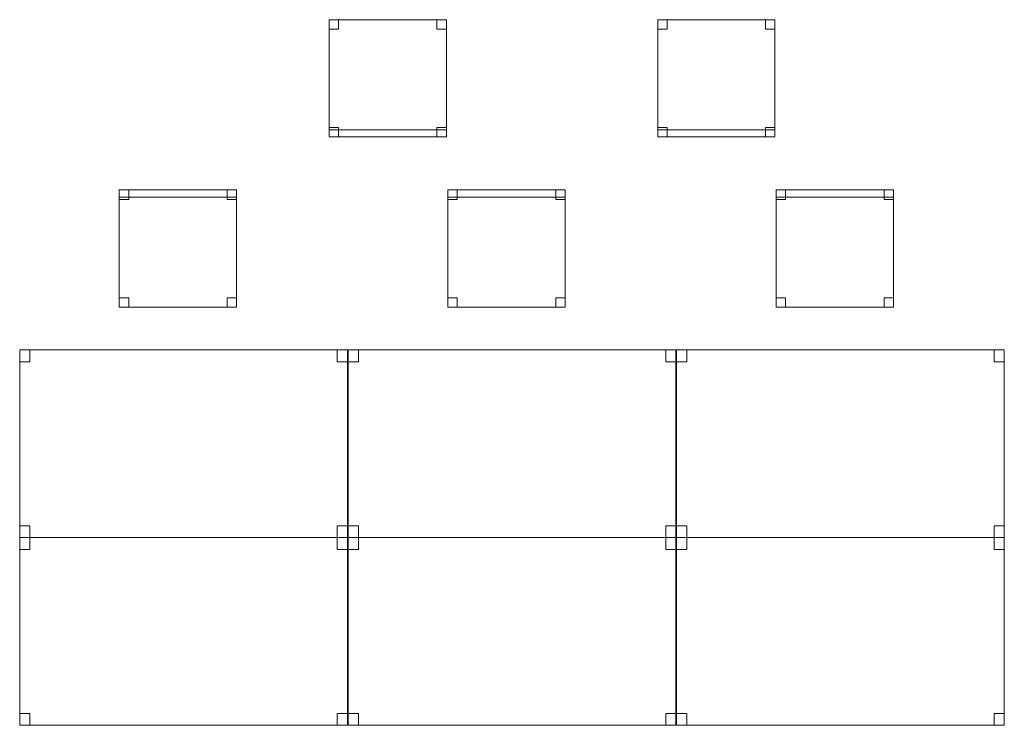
# Model space of a CAD drawing. Header units: metres. Extents: x 397.7 to 427.5, y 12.5 to 28.4.
# Tile 10 of 132: x 406 to 410.2, y 15.3 to 18.3. Entities that reach past the tile are written whole.
import ezdxf

# ---------------------------------------------------------------- set-up
doc = ezdxf.new("R2010")
doc.units = ezdxf.units.M
doc.layers.add('02_MOBILIARIO', color=7, linetype='Continuous', lineweight=18)
doc.layers.add('A-DETL-____-MBND', color=7, linetype='Continuous', lineweight=18)

# ---------------------------------------------------------------- blocks, each defined once
blk = doc.blocks.new('Family - Taula 140X80_P4-153977-07_CLI_AIGUA_P4')
at = {"layer": 'A-DETL-____-MBND', "color": 253, "true_color": 0xaaaaaa}
for p, q in [((0, 0.7501), (0, 0.8001)), ((0, 0.8001), (0.0437, 0.8001)), ((0.0437, 0.8001), (0, 0.8001)), ((0, 0.8001), (0, 0.7501)), ((0, 0), (0, 0.8001)), ((0, 0.8001), (1.3973, 0.8001)), ((1.3973, 0.8001), (0, 0.8001)), ((0, 0.8001), (0, 0)), ((0.0437, 0.8001), (0.0437, 0.7501)), ((0.0437, 0.7501), (0.0437, 0.8001)), ((1.3536, 0.7501), (1.3536, 0.8001)), ((1.3536, 0.8001), (1.3973, 0.8001)), ((1.3973, 0.8001), (1.3536, 0.8001)), ((1.3536, 0.8001), (1.3536, 0.7501)), ((1.3973, 0.8001), (1.3973, 0.7501)), ((1.3973, 0.7501), (1.3973, 0.8001)), ((1.3973, 0.8001), (1.3973, 0)), ((1.3973, 0), (1.3973, 0.8001)), ((0.0437, 0.7501), (0, 0.7501)), ((0, 0.7501), (0.0437, 0.7501)), ((1.3973, 0.7501), (1.3536, 0.7501)), ((1.3536, 0.7501), (1.3973, 0.7501)), ((0, 0), (0, 0.05)), ((0, 0.05), (0.0437, 0.05)), ((0.0437, 0.05), (0, 0.05)), ((0, 0.05), (0, 0)), ((0.0437, 0.05), (0.0437, 0)), ((0.0437, 0), (0.0437, 0.05)), ((1.3536, 0), (1.3536, 0.05)), ((1.3536, 0.05), (1.3973, 0.05)), ((1.3973, 0.05), (1.3536, 0.05)), ((1.3536, 0.05), (1.3536, 0)), ((1.3973, 0.05), (1.3973, 0)), ((1.3973, 0), (1.3973, 0.05)), ((0.0437, 0), (0, 0)), ((0, 0), (0.0437, 0)), ((1.3973, 0), (0, 0)), ((0, 0), (1.3973, 0)), ((1.3973, 0), (1.3536, 0)), ((1.3536, 0), (1.3973, 0))]:
    blk.add_line(p, q, dxfattribs=at)
blk = doc.blocks.new('Family - Taula 140X80_P4-154013-07_CLI_AIGUA_P4')
at = {"layer": 'A-DETL-____-MBND', "color": 253, "true_color": 0xaaaaaa}
for p, q in [((0, 0.8001), (1.3973, 0.8001)), ((0, 0), (0, 0.8001)), ((1.3973, 0.8001), (0, 0.8001)), ((0, 0.8001), (0, 0)), ((0, 0.8001), (0.0437, 0.8001)), ((0, 0.7501), (0, 0.8001)), ((0.0437, 0.8001), (0, 0.8001)), ((0, 0.8001), (0, 0.7501)), ((0.0437, 0.8001), (0.0437, 0.7501)), ((0.0437, 0.7501), (0.0437, 0.8001)), ((1.3536, 0.8001), (1.3973, 0.8001)), ((1.3536, 0.7501), (1.3536, 0.8001)), ((1.3973, 0.8001), (1.3536, 0.8001)), ((1.3536, 0.8001), (1.3536, 0.7501)), ((1.3973, 0.8001), (1.3973, 0)), ((1.3973, 0), (1.3973, 0.8001)), ((1.3973, 0.8001), (1.3973, 0.7501)), ((1.3973, 0.7501), (1.3973, 0.8001)), ((0.0437, 0.7501), (0, 0.7501)), ((0, 0.7501), (0.0437, 0.7501)), ((1.3973, 0.7501), (1.3536, 0.7501)), ((1.3536, 0.7501), (1.3973, 0.7501)), ((0, 0.05), (0.0437, 0.05)), ((0, 0), (0, 0.05)), ((0.0437, 0.05), (0, 0.05)), ((0, 0.05), (0, 0)), ((0.0437, 0.05), (0.0437, 0)), ((0.0437, 0), (0.0437, 0.05)), ((1.3536, 0.05), (1.3973, 0.05)), ((1.3536, 0), (1.3536, 0.05)), ((1.3973, 0.05), (1.3536, 0.05)), ((1.3536, 0.05), (1.3536, 0)), ((1.3973, 0.05), (1.3973, 0)), ((1.3973, 0), (1.3973, 0.05)), ((0, 0), (1.3973, 0)), ((0.0437, 0), (0, 0)), ((0, 0), (0.0437, 0)), ((1.3973, 0), (1.3536, 0)), ((1.3536, 0), (1.3973, 0)), ((1.3973, 0), (0, 0))]:
    blk.add_line(p, q, dxfattribs=at)
blk = doc.blocks.new('Family - Cadira d_Oficina_P4-154072-07_CLI_AIGUA_P4')
at = {"layer": 'A-DETL-____-MBND', "color": 253, "true_color": 0xaaaaaa}
for p, q in [((0, 0.47), (0, 0.5)), ((0, 0.5), (0.5, 0.5)), ((0.5, 0.5), (0, 0.5)), ((0, 0.5), (0, 0.47)), ((0, 0), (0, 0.5)), ((0, 0.5), (0.5, 0.5)), ((0.5, 0.5), (0, 0.5)), ((0, 0.5), (0, 0)), ((0, 0.46), (0, 0.5)), ((0, 0.5), (0.04, 0.5)), ((0.04, 0.5), (0, 0.5)), ((0, 0.5), (0, 0.46)), ((0.5, 0.47), (0, 0.47)), ((0, 0.47), (0.5, 0.47)), ((0.04, 0.5), (0.04, 0.46)), ((0.04, 0.46), (0.04, 0.5)), ((0.46, 0.46), (0.46, 0.5)), ((0.46, 0.5), (0.5, 0.5)), ((0.5, 0.5), (0.46, 0.5)), ((0.46, 0.5), (0.46, 0.46)), ((0.5, 0.5), (0.5, 0.47)), ((0.5, 0.47), (0.5, 0.5)), ((0.5, 0.5), (0.5, 0)), ((0.5, 0), (0.5, 0.5)), ((0.5, 0.5), (0.5, 0.46)), ((0.5, 0.46), (0.5, 0.5)), ((0.04, 0.46), (0, 0.46)), ((0, 0.46), (0.04, 0.46)), ((0.5, 0.46), (0.46, 0.46)), ((0.46, 0.46), (0.5, 0.46)), ((0, 0), (0, 0.04)), ((0, 0.04), (0.04, 0.04)), ((0.04, 0.04), (0, 0.04)), ((0, 0.04), (0, 0)), ((0.04, 0), (0, 0)), ((0, 0), (0.04, 0)), ((0.5, 0), (0, 0)), ((0, 0), (0.5, 0)), ((0.04, 0.04), (0.04, 0)), ((0.04, 0), (0.04, 0.04)), ((0.46, 0), (0.46, 0.04)), ((0.46, 0.04), (0.5, 0.04)), ((0.5, 0.04), (0.46, 0.04)), ((0.46, 0.04), (0.46, 0)), ((0.5, 0), (0.46, 0)), ((0.46, 0), (0.5, 0)), ((0.5, 0.04), (0.5, 0)), ((0.5, 0), (0.5, 0.04))]:
    blk.add_line(p, q, dxfattribs=at)
blk = doc.blocks.new('Family - Taula 140X80_P4-154089-07_CLI_AIGUA_P4')
at = {"layer": 'A-DETL-____-MBND', "color": 253, "true_color": 0xaaaaaa}
for p, q in [((0, 0.8001), (0.0437, 0.8001)), ((0, 0.7501), (0, 0.8001)), ((0.0437, 0.8001), (0, 0.8001)), ((0, 0.8001), (0, 0.7501)), ((0, 0.8001), (1.3973, 0.8001)), ((0, 0), (0, 0.8001)), ((1.3973, 0.8001), (0, 0.8001)), ((0, 0.8001), (0, 0)), ((0.0437, 0.8001), (0.0437, 0.7501)), ((0.0437, 0.7501), (0.0437, 0.8001)), ((1.3536, 0.8001), (1.3973, 0.8001)), ((1.3536, 0.7501), (1.3536, 0.8001)), ((1.3973, 0.8001), (1.3536, 0.8001)), ((1.3536, 0.8001), (1.3536, 0.7501)), ((1.3973, 0.8001), (1.3973, 0)), ((1.3973, 0), (1.3973, 0.8001)), ((1.3973, 0.8001), (1.3973, 0.7501)), ((1.3973, 0.7501), (1.3973, 0.8001)), ((0.0437, 0.7501), (0, 0.7501)), ((0, 0.7501), (0.0437, 0.7501)), ((1.3973, 0.7501), (1.3536, 0.7501)), ((1.3536, 0.7501), (1.3973, 0.7501)), ((0, 0.05), (0.0437, 0.05)), ((0, 0), (0, 0.05)), ((0.0437, 0.05), (0, 0.05)), ((0, 0.05), (0, 0)), ((0.0437, 0.05), (0.0437, 0)), ((0.0437, 0), (0.0437, 0.05)), ((1.3536, 0.05), (1.3973, 0.05)), ((1.3536, 0), (1.3536, 0.05)), ((1.3973, 0.05), (1.3536, 0.05)), ((1.3536, 0.05), (1.3536, 0)), ((1.3973, 0.05), (1.3973, 0)), ((1.3973, 0), (1.3973, 0.05)), ((0, 0), (1.3973, 0)), ((0.0437, 0), (0, 0)), ((0, 0), (0.0437, 0)), ((1.3973, 0), (1.3536, 0)), ((1.3536, 0), (1.3973, 0)), ((1.3973, 0), (0, 0))]:
    blk.add_line(p, q, dxfattribs=at)
blk = doc.blocks.new('Family - Taula 140X80_P4-154098-07_CLI_AIGUA_P4')
at = {"layer": 'A-DETL-____-MBND', "color": 253, "true_color": 0xaaaaaa}
for p, q in [((0, 0.8001), (0.0437, 0.8001)), ((0, 0.7501), (0, 0.8001)), ((0.0437, 0.8001), (0, 0.8001)), ((0, 0.8001), (0, 0.7501)), ((0, 0.8001), (1.3973, 0.8001)), ((0, 0), (0, 0.8001)), ((1.3973, 0.8001), (0, 0.8001)), ((0, 0.8001), (0, 0)), ((0.0437, 0.8001), (0.0437, 0.7501)), ((0.0437, 0.7501), (0.0437, 0.8001)), ((1.3536, 0.8001), (1.3973, 0.8001)), ((1.3536, 0.7501), (1.3536, 0.8001)), ((1.3973, 0.8001), (1.3536, 0.8001)), ((1.3536, 0.8001), (1.3536, 0.7501)), ((1.3973, 0.8001), (1.3973, 0.7501)), ((1.3973, 0.7501), (1.3973, 0.8001)), ((1.3973, 0.8001), (1.3973, 0)), ((1.3973, 0), (1.3973, 0.8001)), ((0.0437, 0.7501), (0, 0.7501)), ((0, 0.7501), (0.0437, 0.7501)), ((1.3973, 0.7501), (1.3536, 0.7501)), ((1.3536, 0.7501), (1.3973, 0.7501)), ((0, 0.05), (0.0437, 0.05)), ((0, 0), (0, 0.05)), ((0.0437, 0.05), (0, 0.05)), ((0, 0.05), (0, 0)), ((0.0437, 0.05), (0.0437, 0)), ((0.0437, 0), (0.0437, 0.05)), ((1.3536, 0.05), (1.3973, 0.05)), ((1.3536, 0), (1.3536, 0.05)), ((1.3973, 0.05), (1.3536, 0.05)), ((1.3536, 0.05), (1.3536, 0)), ((1.3973, 0.05), (1.3973, 0)), ((1.3973, 0), (1.3973, 0.05)), ((0.0437, 0), (0, 0)), ((0, 0), (0.0437, 0)), ((0, 0), (1.3973, 0)), ((1.3973, 0), (1.3536, 0)), ((1.3536, 0), (1.3973, 0)), ((1.3973, 0), (0, 0))]:
    blk.add_line(p, q, dxfattribs=at)
blk = doc.blocks.new('Family - Cadira d_Oficina_P4-154223-07_CLI_AIGUA_P4')
at = {"layer": 'A-DETL-____-MBND', "color": 253, "true_color": 0xaaaaaa}
for p, q in [((0, 0.46), (0, 0.5)), ((0, 0.5), (0.04, 0.5)), ((0.04, 0.5), (0, 0.5)), ((0, 0.5), (0, 0.46)), ((0, 0), (0, 0.5)), ((0, 0.5), (0.5, 0.5)), ((0.5, 0.5), (0, 0.5)), ((0, 0.5), (0, 0)), ((0, 0.47), (0, 0.5)), ((0, 0.5), (0.5, 0.5)), ((0.5, 0.5), (0, 0.5)), ((0, 0.5), (0, 0.47)), ((0.5, 0.47), (0, 0.47)), ((0, 0.47), (0.5, 0.47)), ((0.04, 0.5), (0.04, 0.46)), ((0.04, 0.46), (0.04, 0.5)), ((0.46, 0.46), (0.46, 0.5)), ((0.46, 0.5), (0.5, 0.5)), ((0.5, 0.5), (0.46, 0.5)), ((0.46, 0.5), (0.46, 0.46)), ((0.5, 0.5), (0.5, 0.46)), ((0.5, 0.46), (0.5, 0.5)), ((0.5, 0.5), (0.5, 0)), ((0.5, 0), (0.5, 0.5)), ((0.5, 0.5), (0.5, 0.47)), ((0.5, 0.47), (0.5, 0.5)), ((0.04, 0.46), (0, 0.46)), ((0, 0.46), (0.04, 0.46)), ((0.5, 0.46), (0.46, 0.46)), ((0.46, 0.46), (0.5, 0.46)), ((0, 0), (0, 0.04)), ((0, 0.04), (0.04, 0.04)), ((0.04, 0.04), (0, 0.04)), ((0, 0.04), (0, 0)), ((0.04, 0), (0, 0)), ((0, 0), (0.04, 0)), ((0.5, 0), (0, 0)), ((0, 0), (0.5, 0)), ((0.04, 0.04), (0.04, 0)), ((0.04, 0), (0.04, 0.04)), ((0.46, 0), (0.46, 0.04)), ((0.46, 0.04), (0.5, 0.04)), ((0.5, 0.04), (0.46, 0.04)), ((0.46, 0.04), (0.46, 0)), ((0.5, 0), (0.46, 0)), ((0.46, 0), (0.5, 0)), ((0.5, 0.04), (0.5, 0)), ((0.5, 0), (0.5, 0.04))]:
    blk.add_line(p, q, dxfattribs=at)
blk = doc.blocks.new('Family - Cadira d_Oficina_P4-154292-07_CLI_AIGUA_P4')
at = {"layer": 'A-DETL-____-MBND', "color": 253, "true_color": 0xaaaaaa}
for p, q in [((0, 0.46), (0, 0.5)), ((0, 0.5), (0.04, 0.5)), ((0.04, 0.5), (0, 0.5)), ((0, 0.5), (0, 0.46)), ((0, 0.5), (0.5, 0.5)), ((0, 0), (0, 0.5)), ((0.5, 0.5), (0, 0.5)), ((0, 0.5), (0, 0)), ((0.04, 0.5), (0.04, 0.46)), ((0.04, 0.46), (0.04, 0.5)), ((0.46, 0.46), (0.46, 0.5)), ((0.46, 0.5), (0.5, 0.5)), ((0.5, 0.5), (0.46, 0.5)), ((0.46, 0.5), (0.46, 0.46)), ((0.5, 0.5), (0.5, 0.46)), ((0.5, 0.46), (0.5, 0.5)), ((0.5, 0.5), (0.5, 0)), ((0.5, 0), (0.5, 0.5)), ((0.04, 0.46), (0, 0.46)), ((0, 0.46), (0.04, 0.46)), ((0.5, 0.46), (0.46, 0.46)), ((0.46, 0.46), (0.5, 0.46)), ((0, 0), (0, 0.04)), ((0, 0.04), (0.04, 0.04)), ((0.04, 0.04), (0, 0.04)), ((0, 0.04), (0, 0)), ((0, 0), (0, 0.03)), ((0, 0.03), (0.5, 0.03)), ((0.5, 0.03), (0, 0.03)), ((0, 0.03), (0, 0)), ((0.04, 0), (0, 0)), ((0, 0), (0.04, 0)), ((0.5, 0), (0, 0)), ((0.04, 0.04), (0.04, 0)), ((0.04, 0), (0.04, 0.04)), ((0.46, 0), (0.46, 0.04)), ((0.46, 0.04), (0.5, 0.04)), ((0.5, 0.04), (0.46, 0.04)), ((0.46, 0.04), (0.46, 0)), ((0.5, 0), (0.46, 0)), ((0.5, 0.04), (0.5, 0)), ((0.5, 0), (0.5, 0.04)), ((0.5, 0.03), (0.5, 0)), ((0.5, 0), (0.5, 0.03)), ((0, 0), (0.5, 0)), ((0.5, 0), (0, 0)), ((0, 0), (0.5, 0)), ((0.46, 0), (0.5, 0))]:
    blk.add_line(p, q, dxfattribs=at)
blk = doc.blocks.new('Family - Taula 140X80_P4-154352-07_CLI_AIGUA_P4')
at = {"layer": 'A-DETL-____-MBND', "color": 253, "true_color": 0xaaaaaa}
for p, q in [((0, 0), (0, 0.8001)), ((0, 0.8001), (1.3973, 0.8001)), ((1.3973, 0.8001), (0, 0.8001)), ((0, 0.8001), (0, 0)), ((0, 0.7501), (0, 0.8001)), ((0, 0.8001), (0.0437, 0.8001)), ((0.0437, 0.8001), (0, 0.8001)), ((0, 0.8001), (0, 0.7501)), ((0.0437, 0.8001), (0.0437, 0.7501)), ((0.0437, 0.7501), (0.0437, 0.8001)), ((1.3536, 0.7501), (1.3536, 0.8001)), ((1.3536, 0.8001), (1.3973, 0.8001)), ((1.3973, 0.8001), (1.3536, 0.8001)), ((1.3536, 0.8001), (1.3536, 0.7501)), ((1.3973, 0.8001), (1.3973, 0.7501)), ((1.3973, 0.7501), (1.3973, 0.8001)), ((1.3973, 0.8001), (1.3973, 0)), ((1.3973, 0), (1.3973, 0.8001)), ((0.0437, 0.7501), (0, 0.7501)), ((0, 0.7501), (0.0437, 0.7501)), ((1.3973, 0.7501), (1.3536, 0.7501)), ((1.3536, 0.7501), (1.3973, 0.7501)), ((0, 0), (0, 0.05)), ((0, 0.05), (0.0437, 0.05)), ((0.0437, 0.05), (0, 0.05)), ((0, 0.05), (0, 0)), ((0.0437, 0.05), (0.0437, 0)), ((0.0437, 0), (0.0437, 0.05)), ((1.3536, 0), (1.3536, 0.05)), ((1.3536, 0.05), (1.3973, 0.05)), ((1.3973, 0.05), (1.3536, 0.05)), ((1.3536, 0.05), (1.3536, 0)), ((1.3973, 0.05), (1.3973, 0)), ((1.3973, 0), (1.3973, 0.05)), ((1.3973, 0), (0, 0)), ((0, 0), (1.3973, 0)), ((0.0437, 0), (0, 0)), ((0, 0), (0.0437, 0)), ((1.3973, 0), (1.3536, 0)), ((1.3536, 0), (1.3973, 0))]:
    blk.add_line(p, q, dxfattribs=at)
blk = doc.blocks.new('Family - Cadira d_Oficina_P4-154360-07_CLI_AIGUA_P4')
at = {"layer": 'A-DETL-____-MBND', "color": 253, "true_color": 0xaaaaaa}
for p, q in [((0, 0.46), (0, 0.5)), ((0, 0.5), (0.04, 0.5)), ((0.04, 0.5), (0, 0.5)), ((0, 0.5), (0, 0.46)), ((0, 0.5), (0.5, 0.5)), ((0, 0), (0, 0.5)), ((0.5, 0.5), (0, 0.5)), ((0, 0.5), (0, 0)), ((0.04, 0.5), (0.04, 0.46)), ((0.04, 0.46), (0.04, 0.5)), ((0.46, 0.46), (0.46, 0.5)), ((0.46, 0.5), (0.5, 0.5)), ((0.5, 0.5), (0.46, 0.5)), ((0.46, 0.5), (0.46, 0.46)), ((0.5, 0.5), (0.5, 0)), ((0.5, 0), (0.5, 0.5)), ((0.5, 0.5), (0.5, 0.46)), ((0.5, 0.46), (0.5, 0.5)), ((0.04, 0.46), (0, 0.46)), ((0, 0.46), (0.04, 0.46)), ((0.5, 0.46), (0.46, 0.46)), ((0.46, 0.46), (0.5, 0.46)), ((0, 0), (0, 0.04)), ((0, 0.04), (0.04, 0.04)), ((0.04, 0.04), (0, 0.04)), ((0, 0.04), (0, 0)), ((0, 0), (0, 0.03)), ((0, 0.03), (0.5, 0.03)), ((0.5, 0.03), (0, 0.03)), ((0, 0.03), (0, 0)), ((0.5, 0), (0, 0)), ((0.04, 0), (0, 0)), ((0, 0), (0.04, 0)), ((0.04, 0.04), (0.04, 0)), ((0.04, 0), (0.04, 0.04)), ((0.46, 0), (0.46, 0.04)), ((0.46, 0.04), (0.5, 0.04)), ((0.5, 0.04), (0.46, 0.04)), ((0.46, 0.04), (0.46, 0)), ((0.5, 0), (0.46, 0)), ((0.5, 0.04), (0.5, 0)), ((0.5, 0), (0.5, 0.04)), ((0.5, 0.03), (0.5, 0)), ((0.5, 0), (0.5, 0.03)), ((0, 0), (0.5, 0)), ((0.5, 0), (0, 0)), ((0, 0), (0.5, 0)), ((0.46, 0), (0.5, 0))]:
    blk.add_line(p, q, dxfattribs=at)
blk = doc.blocks.new('Family - Cadira d_Oficina_P4-154393-07_CLI_AIGUA_P4')
at = {"layer": 'A-DETL-____-MBND', "color": 253, "true_color": 0xaaaaaa}
for p, q in [((0, 0), (0, 0.5)), ((0, 0.5), (0.5, 0.5)), ((0.5, 0.5), (0, 0.5)), ((0, 0.5), (0, 0)), ((0, 0.46), (0, 0.5)), ((0, 0.5), (0.04, 0.5)), ((0.04, 0.5), (0, 0.5)), ((0, 0.5), (0, 0.46)), ((0, 0.47), (0, 0.5)), ((0, 0.5), (0.5, 0.5)), ((0.5, 0.5), (0, 0.5)), ((0, 0.5), (0, 0.47)), ((0.5, 0.47), (0, 0.47)), ((0, 0.47), (0.5, 0.47)), ((0.04, 0.5), (0.04, 0.46)), ((0.04, 0.46), (0.04, 0.5)), ((0.46, 0.46), (0.46, 0.5)), ((0.46, 0.5), (0.5, 0.5)), ((0.5, 0.5), (0.46, 0.5)), ((0.46, 0.5), (0.46, 0.46)), ((0.5, 0.5), (0.5, 0)), ((0.5, 0), (0.5, 0.5)), ((0.5, 0.5), (0.5, 0.47)), ((0.5, 0.47), (0.5, 0.5)), ((0.5, 0.5), (0.5, 0.46)), ((0.5, 0.46), (0.5, 0.5)), ((0.04, 0.46), (0, 0.46)), ((0, 0.46), (0.04, 0.46)), ((0.5, 0.46), (0.46, 0.46)), ((0.46, 0.46), (0.5, 0.46)), ((0, 0), (0, 0.04)), ((0, 0.04), (0.04, 0.04)), ((0.04, 0.04), (0, 0.04)), ((0, 0.04), (0, 0)), ((0.04, 0), (0, 0)), ((0, 0), (0.04, 0)), ((0.5, 0), (0, 0)), ((0, 0), (0.5, 0)), ((0.04, 0.04), (0.04, 0)), ((0.04, 0), (0.04, 0.04)), ((0.46, 0), (0.46, 0.04)), ((0.46, 0.04), (0.5, 0.04)), ((0.5, 0.04), (0.46, 0.04)), ((0.46, 0.04), (0.46, 0)), ((0.5, 0), (0.46, 0)), ((0.46, 0), (0.5, 0)), ((0.5, 0.04), (0.5, 0)), ((0.5, 0), (0.5, 0.04))]:
    blk.add_line(p, q, dxfattribs=at)
blk = doc.blocks.new('Family - Taula 140X80_P4-154420-07_CLI_AIGUA_P4')
at = {"layer": 'A-DETL-____-MBND', "color": 253, "true_color": 0xaaaaaa}
for p, q in [((0, 0.7501), (0, 0.8001)), ((0, 0.8001), (0.0437, 0.8001)), ((0.0437, 0.8001), (0, 0.8001)), ((0, 0.8001), (0, 0.7501)), ((0, 0), (0, 0.8001)), ((0, 0.8001), (1.3973, 0.8001)), ((1.3973, 0.8001), (0, 0.8001)), ((0, 0.8001), (0, 0)), ((0.0437, 0.8001), (0.0437, 0.7501)), ((0.0437, 0.7501), (0.0437, 0.8001)), ((1.3536, 0.7501), (1.3536, 0.8001)), ((1.3536, 0.8001), (1.3973, 0.8001)), ((1.3973, 0.8001), (1.3536, 0.8001)), ((1.3536, 0.8001), (1.3536, 0.7501)), ((1.3973, 0.8001), (1.3973, 0.7501)), ((1.3973, 0.7501), (1.3973, 0.8001)), ((1.3973, 0.8001), (1.3973, 0)), ((1.3973, 0), (1.3973, 0.8001)), ((0.0437, 0.7501), (0, 0.7501)), ((0, 0.7501), (0.0437, 0.7501)), ((1.3973, 0.7501), (1.3536, 0.7501)), ((1.3536, 0.7501), (1.3973, 0.7501)), ((0, 0), (0, 0.05)), ((0, 0.05), (0.0437, 0.05)), ((0.0437, 0.05), (0, 0.05)), ((0, 0.05), (0, 0)), ((0.0437, 0.05), (0.0437, 0)), ((0.0437, 0), (0.0437, 0.05)), ((1.3536, 0), (1.3536, 0.05)), ((1.3536, 0.05), (1.3973, 0.05)), ((1.3973, 0.05), (1.3536, 0.05)), ((1.3536, 0.05), (1.3536, 0)), ((1.3973, 0.05), (1.3973, 0)), ((1.3973, 0), (1.3973, 0.05)), ((0.0437, 0), (0, 0)), ((0, 0), (0.0437, 0)), ((1.3973, 0), (0, 0)), ((0, 0), (1.3973, 0)), ((1.3973, 0), (1.3536, 0)), ((1.3536, 0), (1.3973, 0))]:
    blk.add_line(p, q, dxfattribs=at)
blk = doc.blocks.new('LONDR55-XX_ZZ-ARQ-CAA-M3D-Londres55_ifc-1-07_CLI_AIGUA_P4')
at = {"layer": '02_MOBILIARIO', "color": 253, "lineweight": 18, "true_color": 0xaaaaaa}
for name, p in [('Family - Cadira d_Oficina_P4-154292-07_CLI_AIGUA_P4', (407.3616, 17.8277)), ('Family - Cadira d_Oficina_P4-154360-07_CLI_AIGUA_P4', (408.7628, 17.8277)), ('Family - Cadira d_Oficina_P4-154072-07_CLI_AIGUA_P4', (406.467, 17.1018)), ('Family - Cadira d_Oficina_P4-154223-07_CLI_AIGUA_P4', (407.8682, 17.1018)), ('Family - Cadira d_Oficina_P4-154393-07_CLI_AIGUA_P4', (409.2682, 17.1018)), ('Family - Taula 140X80_P4-154089-07_CLI_AIGUA_P4', (406.0423, 16.1195)), ('Family - Taula 140X80_P4-154013-07_CLI_AIGUA_P4', (407.4435, 16.1195)), ('Family - Taula 140X80_P4-154098-07_CLI_AIGUA_P4', (408.8435, 16.1195)), ('Family - Taula 140X80_P4-153977-07_CLI_AIGUA_P4', (406.0423, 15.3195)), ('Family - Taula 140X80_P4-154420-07_CLI_AIGUA_P4', (407.4435, 15.3195)), ('Family - Taula 140X80_P4-154352-07_CLI_AIGUA_P4', (408.8435, 15.3195))]:
    blk.add_blockref(name, p, dxfattribs=at)

msp = doc.modelspace()

# ---------------------------------------------------------------- block references
at = {"lineweight": 5}
msp.add_blockref('LONDR55-XX_ZZ-ARQ-CAA-M3D-Londres55_ifc-1-07_CLI_AIGUA_P4', (0, 0), dxfattribs=at)

doc.saveas('drawing.dxf')
